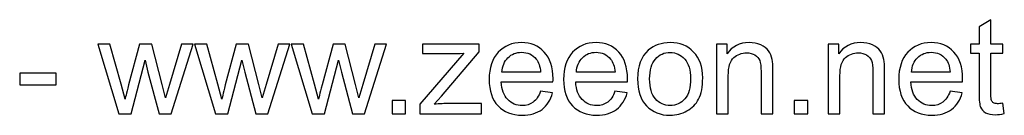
# Model space of a CAD drawing. Header units: centimetres. Extents: x -22.6 to 18, y -21.5 to 17.2.
# Tile 8 of 66: x 4.03 to 10.255, y -21.538 to -20.936. Entities that reach past the tile are written whole.
import ezdxf

# ---------------------------------------------------------------- set-up
doc = ezdxf.new("R2010")
doc.units = ezdxf.units.CM
doc.header["$MEASUREMENT"] = 0
doc.layers.add('Layer 1', color=7, linetype='Continuous')

msp = doc.modelspace()

# ---------------------------------------------------------------- linework, layer by layer
at = {"layer": 'Layer 1', "color": 250}
for points, knots in [([(10.24481, -21.46262), (10.24481, -21.46262), (10.25497, -21.52837), (10.25497, -21.52837), (10.25497, -21.52837), (10.23409, -21.53275), (10.21532, -21.53501), (10.19895, -21.53501), (10.19895, -21.53501), (10.172, -21.53501), (10.15112, -21.53077), (10.13616, -21.52217), (10.13616, -21.52217), (10.12134, -21.51356), (10.1109, -21.50241), (10.10483, -21.48844), (10.10483, -21.48844), (10.09876, -21.47447), (10.0958, -21.44512), (10.0958, -21.40039), (10.0958, -21.40039), (10.0958, -21.40039), (10.0958, -21.14723), (10.0958, -21.14723), (10.0958, -21.14723), (10.0958, -21.14723), (10.04077, -21.14723), (10.04077, -21.14723), (10.04077, -21.14723), (10.04077, -21.14723), (10.04077, -21.08966), (10.04077, -21.08966), (10.04077, -21.08966), (10.04077, -21.08966), (10.0958, -21.08966), (10.0958, -21.08966), (10.0958, -21.08966), (10.0958, -21.08966), (10.0958, -20.981), (10.0958, -20.981), (10.0958, -20.981), (10.0958, -20.981), (10.17031, -20.93627), (10.17031, -20.93627), (10.17031, -20.93627), (10.17031, -20.93627), (10.17031, -21.08966), (10.17031, -21.08966), (10.17031, -21.08966), (10.17031, -21.08966), (10.24481, -21.08966), (10.24481, -21.08966), (10.24481, -21.08966), (10.24481, -21.08966), (10.24481, -21.14723), (10.24481, -21.14723), (10.24481, -21.14723), (10.24481, -21.14723), (10.17031, -21.14723), (10.17031, -21.14723), (10.17031, -21.14723), (10.17031, -21.14723), (10.17031, -21.40462), (10.17031, -21.40462), (10.17031, -21.40462), (10.17031, -21.42593), (10.17158, -21.43962), (10.17426, -21.44568), (10.17426, -21.44568), (10.1768, -21.45175), (10.18103, -21.45655), (10.18696, -21.46022), (10.18696, -21.46022), (10.19289, -21.46375), (10.20135, -21.46558), (10.21236, -21.46558), (10.21236, -21.46558), (10.22054, -21.46558), (10.23141, -21.46459), (10.24481, -21.46262)], [0, 0, 0, 0, 0.047619, 0.047619, 0.047619, 0.047619, 0.0952381, 0.0952381, 0.0952381, 0.0952381, 0.1428571, 0.1428571, 0.1428571, 0.1428571, 0.1904762, 0.1904762, 0.1904762, 0.1904762, 0.2380952, 0.2380952, 0.2380952, 0.2380952, 0.2857143, 0.2857143, 0.2857143, 0.2857143, 0.3333333, 0.3333333, 0.3333333, 0.3333333, 0.3809524, 0.3809524, 0.3809524, 0.3809524, 0.4285714, 0.4285714, 0.4285714, 0.4285714, 0.4761905, 0.4761905, 0.4761905, 0.4761905, 0.5238095, 0.5238095, 0.5238095, 0.5238095, 0.5714286, 0.5714286, 0.5714286, 0.5714286, 0.6190476, 0.6190476, 0.6190476, 0.6190476, 0.6666667, 0.6666667, 0.6666667, 0.6666667, 0.7142857, 0.7142857, 0.7142857, 0.7142857, 0.7619048, 0.7619048, 0.7619048, 0.7619048, 0.8095238, 0.8095238, 0.8095238, 0.8095238, 0.8571429, 0.8571429, 0.8571429, 0.8571429, 0.9047619, 0.9047619, 0.9047619, 0.9047619, 1, 1, 1, 1]), ([(4.65537, -21.52908), (4.65537, -21.52908), (4.52259, -21.08966), (4.52259, -21.08966), (4.52259, -21.08966), (4.52259, -21.08966), (4.60048, -21.08966), (4.60048, -21.08966), (4.60048, -21.08966), (4.60048, -21.08966), (4.67061, -21.34324), (4.67061, -21.34324), (4.67061, -21.34324), (4.67061, -21.34324), (4.69545, -21.43764), (4.69545, -21.43764), (4.69545, -21.43764), (4.69644, -21.43298), (4.70406, -21.40279), (4.71817, -21.34705), (4.71817, -21.34705), (4.71817, -21.34705), (4.78774, -21.08966), (4.78774, -21.08966), (4.78774, -21.08966), (4.78774, -21.08966), (4.86408, -21.08966), (4.86408, -21.08966), (4.86408, -21.08966), (4.86408, -21.08966), (4.93026, -21.34479), (4.93026, -21.34479), (4.93026, -21.34479), (4.93026, -21.34479), (4.95185, -21.42847), (4.95185, -21.42847), (4.95185, -21.42847), (4.95185, -21.42847), (4.97711, -21.34366), (4.97711, -21.34366), (4.97711, -21.34366), (4.97711, -21.34366), (5.05303, -21.08966), (5.05303, -21.08966), (5.05303, -21.08966), (5.05303, -21.08966), (5.12542, -21.08966), (5.12542, -21.08966), (5.12542, -21.08966), (5.12542, -21.08966), (4.98755, -21.52908), (4.98755, -21.52908), (4.98755, -21.52908), (4.98755, -21.52908), (4.9105, -21.52908), (4.9105, -21.52908), (4.9105, -21.52908), (4.9105, -21.52908), (4.84079, -21.26619), (4.84079, -21.26619), (4.84079, -21.26619), (4.84079, -21.26619), (4.82315, -21.19098), (4.82315, -21.19098), (4.82315, -21.19098), (4.82315, -21.19098), (4.73425, -21.52908), (4.73425, -21.52908), (4.73425, -21.52908), (4.73425, -21.52908), (4.65537, -21.52908), (4.65537, -21.52908)], [0, 0, 0, 0, 0.0526316, 0.0526316, 0.0526316, 0.0526316, 0.1052632, 0.1052632, 0.1052632, 0.1052632, 0.1578947, 0.1578947, 0.1578947, 0.1578947, 0.2105263, 0.2105263, 0.2105263, 0.2105263, 0.2631579, 0.2631579, 0.2631579, 0.2631579, 0.3157895, 0.3157895, 0.3157895, 0.3157895, 0.3684211, 0.3684211, 0.3684211, 0.3684211, 0.4210526, 0.4210526, 0.4210526, 0.4210526, 0.4736842, 0.4736842, 0.4736842, 0.4736842, 0.5263158, 0.5263158, 0.5263158, 0.5263158, 0.5789474, 0.5789474, 0.5789474, 0.5789474, 0.6315789, 0.6315789, 0.6315789, 0.6315789, 0.6842105, 0.6842105, 0.6842105, 0.6842105, 0.7368421, 0.7368421, 0.7368421, 0.7368421, 0.7894737, 0.7894737, 0.7894737, 0.7894737, 0.8421053, 0.8421053, 0.8421053, 0.8421053, 0.8947368, 0.8947368, 0.8947368, 0.8947368, 1, 1, 1, 1]), ([(5.26681, -21.52908), (5.26681, -21.52908), (5.13403, -21.08966), (5.13403, -21.08966), (5.13403, -21.08966), (5.13403, -21.08966), (5.21192, -21.08966), (5.21192, -21.08966), (5.21192, -21.08966), (5.21192, -21.08966), (5.28205, -21.34324), (5.28205, -21.34324), (5.28205, -21.34324), (5.28205, -21.34324), (5.30689, -21.43764), (5.30689, -21.43764), (5.30689, -21.43764), (5.30788, -21.43298), (5.3155, -21.40279), (5.32961, -21.34705), (5.32961, -21.34705), (5.32961, -21.34705), (5.39918, -21.08966), (5.39918, -21.08966), (5.39918, -21.08966), (5.39918, -21.08966), (5.47552, -21.08966), (5.47552, -21.08966), (5.47552, -21.08966), (5.47552, -21.08966), (5.5417, -21.34479), (5.5417, -21.34479), (5.5417, -21.34479), (5.5417, -21.34479), (5.56329, -21.42847), (5.56329, -21.42847), (5.56329, -21.42847), (5.56329, -21.42847), (5.58855, -21.34366), (5.58855, -21.34366), (5.58855, -21.34366), (5.58855, -21.34366), (5.66447, -21.08966), (5.66447, -21.08966), (5.66447, -21.08966), (5.66447, -21.08966), (5.73686, -21.08966), (5.73686, -21.08966), (5.73686, -21.08966), (5.73686, -21.08966), (5.59899, -21.52908), (5.59899, -21.52908), (5.59899, -21.52908), (5.59899, -21.52908), (5.52194, -21.52908), (5.52194, -21.52908), (5.52194, -21.52908), (5.52194, -21.52908), (5.45223, -21.26619), (5.45223, -21.26619), (5.45223, -21.26619), (5.45223, -21.26619), (5.43459, -21.19098), (5.43459, -21.19098), (5.43459, -21.19098), (5.43459, -21.19098), (5.34569, -21.52908), (5.34569, -21.52908), (5.34569, -21.52908), (5.34569, -21.52908), (5.26681, -21.52908), (5.26681, -21.52908)], [0, 0, 0, 0, 0.0526316, 0.0526316, 0.0526316, 0.0526316, 0.1052632, 0.1052632, 0.1052632, 0.1052632, 0.1578947, 0.1578947, 0.1578947, 0.1578947, 0.2105263, 0.2105263, 0.2105263, 0.2105263, 0.2631579, 0.2631579, 0.2631579, 0.2631579, 0.3157895, 0.3157895, 0.3157895, 0.3157895, 0.3684211, 0.3684211, 0.3684211, 0.3684211, 0.4210526, 0.4210526, 0.4210526, 0.4210526, 0.4736842, 0.4736842, 0.4736842, 0.4736842, 0.5263158, 0.5263158, 0.5263158, 0.5263158, 0.5789474, 0.5789474, 0.5789474, 0.5789474, 0.6315789, 0.6315789, 0.6315789, 0.6315789, 0.6842105, 0.6842105, 0.6842105, 0.6842105, 0.7368421, 0.7368421, 0.7368421, 0.7368421, 0.7894737, 0.7894737, 0.7894737, 0.7894737, 0.8421053, 0.8421053, 0.8421053, 0.8421053, 0.8947368, 0.8947368, 0.8947368, 0.8947368, 1, 1, 1, 1]), ([(5.87825, -21.52908), (5.87825, -21.52908), (5.74547, -21.08966), (5.74547, -21.08966), (5.74547, -21.08966), (5.74547, -21.08966), (5.82336, -21.08966), (5.82336, -21.08966), (5.82336, -21.08966), (5.82336, -21.08966), (5.89349, -21.34324), (5.89349, -21.34324), (5.89349, -21.34324), (5.89349, -21.34324), (5.91833, -21.43764), (5.91833, -21.43764), (5.91833, -21.43764), (5.91932, -21.43298), (5.92694, -21.40279), (5.94105, -21.34705), (5.94105, -21.34705), (5.94105, -21.34705), (6.01062, -21.08966), (6.01062, -21.08966), (6.01062, -21.08966), (6.01062, -21.08966), (6.08696, -21.08966), (6.08696, -21.08966), (6.08696, -21.08966), (6.08696, -21.08966), (6.15314, -21.34479), (6.15314, -21.34479), (6.15314, -21.34479), (6.15314, -21.34479), (6.17473, -21.42847), (6.17473, -21.42847), (6.17473, -21.42847), (6.17473, -21.42847), (6.19999, -21.34366), (6.19999, -21.34366), (6.19999, -21.34366), (6.19999, -21.34366), (6.27591, -21.08966), (6.27591, -21.08966), (6.27591, -21.08966), (6.27591, -21.08966), (6.3483, -21.08966), (6.3483, -21.08966), (6.3483, -21.08966), (6.3483, -21.08966), (6.21043, -21.52908), (6.21043, -21.52908), (6.21043, -21.52908), (6.21043, -21.52908), (6.13338, -21.52908), (6.13338, -21.52908), (6.13338, -21.52908), (6.13338, -21.52908), (6.06367, -21.26619), (6.06367, -21.26619), (6.06367, -21.26619), (6.06367, -21.26619), (6.04603, -21.19098), (6.04603, -21.19098), (6.04603, -21.19098), (6.04603, -21.19098), (5.95713, -21.52908), (5.95713, -21.52908), (5.95713, -21.52908), (5.95713, -21.52908), (5.87825, -21.52908), (5.87825, -21.52908)], [0, 0, 0, 0, 0.0526316, 0.0526316, 0.0526316, 0.0526316, 0.1052632, 0.1052632, 0.1052632, 0.1052632, 0.1578947, 0.1578947, 0.1578947, 0.1578947, 0.2105263, 0.2105263, 0.2105263, 0.2105263, 0.2631579, 0.2631579, 0.2631579, 0.2631579, 0.3157895, 0.3157895, 0.3157895, 0.3157895, 0.3684211, 0.3684211, 0.3684211, 0.3684211, 0.4210526, 0.4210526, 0.4210526, 0.4210526, 0.4736842, 0.4736842, 0.4736842, 0.4736842, 0.5263158, 0.5263158, 0.5263158, 0.5263158, 0.5789474, 0.5789474, 0.5789474, 0.5789474, 0.6315789, 0.6315789, 0.6315789, 0.6315789, 0.6842105, 0.6842105, 0.6842105, 0.6842105, 0.7368421, 0.7368421, 0.7368421, 0.7368421, 0.7894737, 0.7894737, 0.7894737, 0.7894737, 0.8421053, 0.8421053, 0.8421053, 0.8421053, 0.8947368, 0.8947368, 0.8947368, 0.8947368, 1, 1, 1, 1]), ([(6.55982, -21.52908), (6.55982, -21.52908), (6.55982, -21.4684), (6.55982, -21.4684), (6.55982, -21.4684), (6.55982, -21.4684), (6.83809, -21.14723), (6.83809, -21.14723), (6.83809, -21.14723), (6.80648, -21.14893), (6.77868, -21.14977), (6.7547, -21.14977), (6.7547, -21.14977), (6.7547, -21.14977), (6.57675, -21.14977), (6.57675, -21.14977), (6.57675, -21.14977), (6.57675, -21.14977), (6.57675, -21.08966), (6.57675, -21.08966), (6.57675, -21.08966), (6.57675, -21.08966), (6.93489, -21.08966), (6.93489, -21.08966), (6.93489, -21.08966), (6.93489, -21.08966), (6.93489, -21.13862), (6.93489, -21.13862), (6.93489, -21.13862), (6.93489, -21.13862), (6.6967, -21.41718), (6.6967, -21.41718), (6.6967, -21.41718), (6.6967, -21.41718), (6.65112, -21.46897), (6.65112, -21.46897), (6.65112, -21.46897), (6.68456, -21.46614), (6.71589, -21.46473), (6.7451, -21.46473), (6.7451, -21.46473), (6.7451, -21.46473), (6.94844, -21.46473), (6.94844, -21.46473), (6.94844, -21.46473), (6.94844, -21.46473), (6.94844, -21.52908), (6.94844, -21.52908), (6.94844, -21.52908), (6.94844, -21.52908), (6.55982, -21.52908), (6.55982, -21.52908)], [0, 0, 0, 0, 0.0714286, 0.0714286, 0.0714286, 0.0714286, 0.1428571, 0.1428571, 0.1428571, 0.1428571, 0.2142857, 0.2142857, 0.2142857, 0.2142857, 0.2857143, 0.2857143, 0.2857143, 0.2857143, 0.3571429, 0.3571429, 0.3571429, 0.3571429, 0.4285714, 0.4285714, 0.4285714, 0.4285714, 0.5, 0.5, 0.5, 0.5, 0.5714286, 0.5714286, 0.5714286, 0.5714286, 0.6428571, 0.6428571, 0.6428571, 0.6428571, 0.7142857, 0.7142857, 0.7142857, 0.7142857, 0.7857143, 0.7857143, 0.7857143, 0.7857143, 0.8571429, 0.8571429, 0.8571429, 0.8571429, 1, 1, 1, 1]), ([(7.32225, -21.38684), (7.32225, -21.38684), (7.3993, -21.397), (7.3993, -21.397), (7.3993, -21.397), (7.3873, -21.44173), (7.36487, -21.47659), (7.33213, -21.50128), (7.33213, -21.50128), (7.29939, -21.52598), (7.25762, -21.53839), (7.20668, -21.53839), (7.20668, -21.53839), (7.14262, -21.53839), (7.09182, -21.51864), (7.05428, -21.47913), (7.05428, -21.47913), (7.01674, -21.43976), (6.99798, -21.3843), (6.99798, -21.31304), (6.99798, -21.31304), (6.99798, -21.23938), (7.01689, -21.18209), (7.05484, -21.14145), (7.05484, -21.14145), (7.0928, -21.10066), (7.14205, -21.08034), (7.20259, -21.08034), (7.20259, -21.08034), (7.26115, -21.08034), (7.30899, -21.10024), (7.3461, -21.14018), (7.3461, -21.14018), (7.38321, -21.18011), (7.40184, -21.23627), (7.40184, -21.30866), (7.40184, -21.30866), (7.40184, -21.31304), (7.4017, -21.31967), (7.40142, -21.32842), (7.40142, -21.32842), (7.40142, -21.32842), (7.07418, -21.32842), (7.07418, -21.32842), (7.07418, -21.32842), (7.077, -21.37654), (7.09055, -21.41351), (7.1151, -21.43905), (7.1151, -21.43905), (7.13951, -21.46459), (7.17013, -21.47743), (7.20668, -21.47743), (7.20668, -21.47743), (7.23392, -21.47743), (7.2572, -21.47024), (7.27639, -21.45584), (7.27639, -21.45584), (7.29572, -21.44145), (7.31096, -21.41845), (7.32225, -21.38684)], [0, 0, 0, 0, 0.0625, 0.0625, 0.0625, 0.0625, 0.125, 0.125, 0.125, 0.125, 0.1875, 0.1875, 0.1875, 0.1875, 0.25, 0.25, 0.25, 0.25, 0.3125, 0.3125, 0.3125, 0.3125, 0.375, 0.375, 0.375, 0.375, 0.4375, 0.4375, 0.4375, 0.4375, 0.5, 0.5, 0.5, 0.5, 0.5625, 0.5625, 0.5625, 0.5625, 0.625, 0.625, 0.625, 0.625, 0.6875, 0.6875, 0.6875, 0.6875, 0.75, 0.75, 0.75, 0.75, 0.8125, 0.8125, 0.8125, 0.8125, 0.875, 0.875, 0.875, 0.875, 1, 1, 1, 1]), ([(7.79314, -21.38684), (7.79314, -21.38684), (7.87019, -21.397), (7.87019, -21.397), (7.87019, -21.397), (7.85819, -21.44173), (7.83576, -21.47659), (7.80302, -21.50128), (7.80302, -21.50128), (7.77028, -21.52598), (7.72851, -21.53839), (7.67757, -21.53839), (7.67757, -21.53839), (7.61351, -21.53839), (7.56271, -21.51864), (7.52517, -21.47913), (7.52517, -21.47913), (7.48763, -21.43976), (7.46887, -21.3843), (7.46887, -21.31304), (7.46887, -21.31304), (7.46887, -21.23938), (7.48778, -21.18209), (7.52573, -21.14145), (7.52573, -21.14145), (7.56369, -21.10066), (7.61294, -21.08034), (7.67348, -21.08034), (7.67348, -21.08034), (7.73204, -21.08034), (7.77988, -21.10024), (7.81699, -21.14018), (7.81699, -21.14018), (7.8541, -21.18011), (7.87273, -21.23627), (7.87273, -21.30866), (7.87273, -21.30866), (7.87273, -21.31304), (7.87259, -21.31967), (7.87231, -21.32842), (7.87231, -21.32842), (7.87231, -21.32842), (7.54507, -21.32842), (7.54507, -21.32842), (7.54507, -21.32842), (7.54789, -21.37654), (7.56144, -21.41351), (7.58599, -21.43905), (7.58599, -21.43905), (7.6104, -21.46459), (7.64102, -21.47743), (7.67757, -21.47743), (7.67757, -21.47743), (7.70481, -21.47743), (7.72809, -21.47024), (7.74728, -21.45584), (7.74728, -21.45584), (7.76661, -21.44145), (7.78185, -21.41845), (7.79314, -21.38684)], [0, 0, 0, 0, 0.0625, 0.0625, 0.0625, 0.0625, 0.125, 0.125, 0.125, 0.125, 0.1875, 0.1875, 0.1875, 0.1875, 0.25, 0.25, 0.25, 0.25, 0.3125, 0.3125, 0.3125, 0.3125, 0.375, 0.375, 0.375, 0.375, 0.4375, 0.4375, 0.4375, 0.4375, 0.5, 0.5, 0.5, 0.5, 0.5625, 0.5625, 0.5625, 0.5625, 0.625, 0.625, 0.625, 0.625, 0.6875, 0.6875, 0.6875, 0.6875, 0.75, 0.75, 0.75, 0.75, 0.8125, 0.8125, 0.8125, 0.8125, 0.875, 0.875, 0.875, 0.875, 1, 1, 1, 1]), ([(7.93637, -21.30937), (7.93637, -21.22823), (7.95895, -21.16812), (8.00424, -21.12903), (8.00424, -21.12903), (8.04192, -21.09657), (8.08807, -21.08034), (8.14239, -21.08034), (8.14239, -21.08034), (8.20265, -21.08034), (8.25204, -21.1001), (8.29042, -21.13961), (8.29042, -21.13961), (8.32866, -21.17898), (8.34785, -21.23359), (8.34785, -21.30316), (8.34785, -21.30316), (8.34785, -21.3596), (8.33939, -21.40391), (8.32245, -21.43623), (8.32245, -21.43623), (8.30552, -21.46854), (8.28082, -21.49366), (8.24837, -21.51158), (8.24837, -21.51158), (8.21605, -21.5295), (8.18063, -21.53839), (8.14239, -21.53839), (8.14239, -21.53839), (8.08087, -21.53839), (8.0312, -21.51878), (7.99324, -21.47941), (7.99324, -21.47941), (7.95528, -21.44004), (7.93637, -21.38331), (7.93637, -21.30937)], [0, 0, 0, 0, 0.1, 0.1, 0.1, 0.1, 0.2, 0.2, 0.2, 0.2, 0.3, 0.3, 0.3, 0.3, 0.4, 0.4, 0.4, 0.4, 0.5, 0.5, 0.5, 0.5, 0.6, 0.6, 0.6, 0.6, 0.7, 0.7, 0.7, 0.7, 0.8, 0.8, 0.8, 0.8, 1, 1, 1, 1]), ([(8.4352, -21.52908), (8.4352, -21.52908), (8.4352, -21.08966), (8.4352, -21.08966), (8.4352, -21.08966), (8.4352, -21.08966), (8.50209, -21.08966), (8.50209, -21.08966), (8.50209, -21.08966), (8.50209, -21.08966), (8.50209, -21.15203), (8.50209, -21.15203), (8.50209, -21.15203), (8.53426, -21.10419), (8.58083, -21.08034), (8.64165, -21.08034), (8.64165, -21.08034), (8.66818, -21.08034), (8.69245, -21.08514), (8.7146, -21.0946), (8.7146, -21.0946), (8.73676, -21.10405), (8.75341, -21.11661), (8.76441, -21.13199), (8.76441, -21.13199), (8.77542, -21.14737), (8.78318, -21.16572), (8.78756, -21.18688), (8.78756, -21.18688), (8.79024, -21.20071), (8.79165, -21.22484), (8.79165, -21.25927), (8.79165, -21.25927), (8.79165, -21.25927), (8.79165, -21.52908), (8.79165, -21.52908), (8.79165, -21.52908), (8.79165, -21.52908), (8.71714, -21.52908), (8.71714, -21.52908), (8.71714, -21.52908), (8.71714, -21.52908), (8.71714, -21.2621), (8.71714, -21.2621), (8.71714, -21.2621), (8.71714, -21.23176), (8.71432, -21.20904), (8.70853, -21.19408), (8.70853, -21.19408), (8.70275, -21.17912), (8.69245, -21.16713), (8.67777, -21.1581), (8.67777, -21.1581), (8.6631, -21.14921), (8.64574, -21.14469), (8.62598, -21.14469), (8.62598, -21.14469), (8.59437, -21.14469), (8.56714, -21.15471), (8.54414, -21.17489), (8.54414, -21.17489), (8.52114, -21.19493), (8.50971, -21.23317), (8.50971, -21.28933), (8.50971, -21.28933), (8.50971, -21.28933), (8.50971, -21.52908), (8.50971, -21.52908), (8.50971, -21.52908), (8.50971, -21.52908), (8.4352, -21.52908), (8.4352, -21.52908)], [0, 0, 0, 0, 0.0526316, 0.0526316, 0.0526316, 0.0526316, 0.1052632, 0.1052632, 0.1052632, 0.1052632, 0.1578947, 0.1578947, 0.1578947, 0.1578947, 0.2105263, 0.2105263, 0.2105263, 0.2105263, 0.2631579, 0.2631579, 0.2631579, 0.2631579, 0.3157895, 0.3157895, 0.3157895, 0.3157895, 0.3684211, 0.3684211, 0.3684211, 0.3684211, 0.4210526, 0.4210526, 0.4210526, 0.4210526, 0.4736842, 0.4736842, 0.4736842, 0.4736842, 0.5263158, 0.5263158, 0.5263158, 0.5263158, 0.5789474, 0.5789474, 0.5789474, 0.5789474, 0.6315789, 0.6315789, 0.6315789, 0.6315789, 0.6842105, 0.6842105, 0.6842105, 0.6842105, 0.7368421, 0.7368421, 0.7368421, 0.7368421, 0.7894737, 0.7894737, 0.7894737, 0.7894737, 0.8421053, 0.8421053, 0.8421053, 0.8421053, 0.8947368, 0.8947368, 0.8947368, 0.8947368, 1, 1, 1, 1]), ([(9.14132, -21.52908), (9.14132, -21.52908), (9.14132, -21.08966), (9.14132, -21.08966), (9.14132, -21.08966), (9.14132, -21.08966), (9.20821, -21.08966), (9.20821, -21.08966), (9.20821, -21.08966), (9.20821, -21.08966), (9.20821, -21.15203), (9.20821, -21.15203), (9.20821, -21.15203), (9.24038, -21.10419), (9.28695, -21.08034), (9.34777, -21.08034), (9.34777, -21.08034), (9.3743, -21.08034), (9.39857, -21.08514), (9.42072, -21.0946), (9.42072, -21.0946), (9.44288, -21.10405), (9.45953, -21.11661), (9.47053, -21.13199), (9.47053, -21.13199), (9.48154, -21.14737), (9.4893, -21.16572), (9.49368, -21.18688), (9.49368, -21.18688), (9.49636, -21.20071), (9.49777, -21.22484), (9.49777, -21.25927), (9.49777, -21.25927), (9.49777, -21.25927), (9.49777, -21.52908), (9.49777, -21.52908), (9.49777, -21.52908), (9.49777, -21.52908), (9.42326, -21.52908), (9.42326, -21.52908), (9.42326, -21.52908), (9.42326, -21.52908), (9.42326, -21.2621), (9.42326, -21.2621), (9.42326, -21.2621), (9.42326, -21.23176), (9.42044, -21.20904), (9.41465, -21.19408), (9.41465, -21.19408), (9.40887, -21.17912), (9.39857, -21.16713), (9.38389, -21.1581), (9.38389, -21.1581), (9.36922, -21.14921), (9.35186, -21.14469), (9.3321, -21.14469), (9.3321, -21.14469), (9.30049, -21.14469), (9.27326, -21.15471), (9.25026, -21.17489), (9.25026, -21.17489), (9.22726, -21.19493), (9.21583, -21.23317), (9.21583, -21.28933), (9.21583, -21.28933), (9.21583, -21.28933), (9.21583, -21.52908), (9.21583, -21.52908), (9.21583, -21.52908), (9.21583, -21.52908), (9.14132, -21.52908), (9.14132, -21.52908)], [0, 0, 0, 0, 0.0526316, 0.0526316, 0.0526316, 0.0526316, 0.1052632, 0.1052632, 0.1052632, 0.1052632, 0.1578947, 0.1578947, 0.1578947, 0.1578947, 0.2105263, 0.2105263, 0.2105263, 0.2105263, 0.2631579, 0.2631579, 0.2631579, 0.2631579, 0.3157895, 0.3157895, 0.3157895, 0.3157895, 0.3684211, 0.3684211, 0.3684211, 0.3684211, 0.4210526, 0.4210526, 0.4210526, 0.4210526, 0.4736842, 0.4736842, 0.4736842, 0.4736842, 0.5263158, 0.5263158, 0.5263158, 0.5263158, 0.5789474, 0.5789474, 0.5789474, 0.5789474, 0.6315789, 0.6315789, 0.6315789, 0.6315789, 0.6842105, 0.6842105, 0.6842105, 0.6842105, 0.7368421, 0.7368421, 0.7368421, 0.7368421, 0.7894737, 0.7894737, 0.7894737, 0.7894737, 0.8421053, 0.8421053, 0.8421053, 0.8421053, 0.8947368, 0.8947368, 0.8947368, 0.8947368, 1, 1, 1, 1]), ([(9.91193, -21.38684), (9.91193, -21.38684), (9.98898, -21.397), (9.98898, -21.397), (9.98898, -21.397), (9.97698, -21.44173), (9.95455, -21.47659), (9.92181, -21.50128), (9.92181, -21.50128), (9.88907, -21.52598), (9.8473, -21.53839), (9.79636, -21.53839), (9.79636, -21.53839), (9.7323, -21.53839), (9.6815, -21.51864), (9.64396, -21.47913), (9.64396, -21.47913), (9.60642, -21.43976), (9.58766, -21.3843), (9.58766, -21.31304), (9.58766, -21.31304), (9.58766, -21.23938), (9.60657, -21.18209), (9.64452, -21.14145), (9.64452, -21.14145), (9.68248, -21.10066), (9.73173, -21.08034), (9.79227, -21.08034), (9.79227, -21.08034), (9.85083, -21.08034), (9.89867, -21.10024), (9.93578, -21.14018), (9.93578, -21.14018), (9.97289, -21.18011), (9.99152, -21.23627), (9.99152, -21.30866), (9.99152, -21.30866), (9.99152, -21.31304), (9.99138, -21.31967), (9.9911, -21.32842), (9.9911, -21.32842), (9.9911, -21.32842), (9.66386, -21.32842), (9.66386, -21.32842), (9.66386, -21.32842), (9.66668, -21.37654), (9.68023, -21.41351), (9.70478, -21.43905), (9.70478, -21.43905), (9.72919, -21.46459), (9.75981, -21.47743), (9.79636, -21.47743), (9.79636, -21.47743), (9.8236, -21.47743), (9.84688, -21.47024), (9.86607, -21.45584), (9.86607, -21.45584), (9.8854, -21.44145), (9.90064, -21.41845), (9.91193, -21.38684)], [0, 0, 0, 0, 0.0625, 0.0625, 0.0625, 0.0625, 0.125, 0.125, 0.125, 0.125, 0.1875, 0.1875, 0.1875, 0.1875, 0.25, 0.25, 0.25, 0.25, 0.3125, 0.3125, 0.3125, 0.3125, 0.375, 0.375, 0.375, 0.375, 0.4375, 0.4375, 0.4375, 0.4375, 0.5, 0.5, 0.5, 0.5, 0.5625, 0.5625, 0.5625, 0.5625, 0.625, 0.625, 0.625, 0.625, 0.6875, 0.6875, 0.6875, 0.6875, 0.75, 0.75, 0.75, 0.75, 0.8125, 0.8125, 0.8125, 0.8125, 0.875, 0.875, 0.875, 0.875, 1, 1, 1, 1]), ([(7.07841, -21.26746), (7.07841, -21.26746), (7.3231, -21.26746), (7.3231, -21.26746), (7.3231, -21.26746), (7.31985, -21.23049), (7.3104, -21.20283), (7.29502, -21.18434), (7.29502, -21.18434), (7.27145, -21.1557), (7.24069, -21.14131), (7.20301, -21.14131), (7.20301, -21.14131), (7.16886, -21.14131), (7.14022, -21.15274), (7.11693, -21.1756), (7.11693, -21.1756), (7.09379, -21.19846), (7.08095, -21.22908), (7.07841, -21.26746)], [0, 0, 0, 0, 0.1666667, 0.1666667, 0.1666667, 0.1666667, 0.3333333, 0.3333333, 0.3333333, 0.3333333, 0.5, 0.5, 0.5, 0.5, 0.6666667, 0.6666667, 0.6666667, 0.6666667, 1, 1, 1, 1]), ([(7.5493, -21.26746), (7.5493, -21.26746), (7.79399, -21.26746), (7.79399, -21.26746), (7.79399, -21.26746), (7.79074, -21.23049), (7.78129, -21.20283), (7.76591, -21.18434), (7.76591, -21.18434), (7.74234, -21.1557), (7.71158, -21.14131), (7.6739, -21.14131), (7.6739, -21.14131), (7.63975, -21.14131), (7.61111, -21.15274), (7.58782, -21.1756), (7.58782, -21.1756), (7.56468, -21.19846), (7.55184, -21.22908), (7.5493, -21.26746)], [0, 0, 0, 0, 0.1666667, 0.1666667, 0.1666667, 0.1666667, 0.3333333, 0.3333333, 0.3333333, 0.3333333, 0.5, 0.5, 0.5, 0.5, 0.6666667, 0.6666667, 0.6666667, 0.6666667, 1, 1, 1, 1]), ([(8.01257, -21.30951), (8.01257, -21.36567), (8.02485, -21.40772), (8.0494, -21.43552), (8.0494, -21.43552), (8.0741, -21.46346), (8.105, -21.47743), (8.14239, -21.47743), (8.14239, -21.47743), (8.17936, -21.47743), (8.21013, -21.46346), (8.23482, -21.43538), (8.23482, -21.43538), (8.25937, -21.4073), (8.27165, -21.36454), (8.27165, -21.30711), (8.27165, -21.30711), (8.27165, -21.25292), (8.25923, -21.21186), (8.23454, -21.18406), (8.23454, -21.18406), (8.20984, -21.15612), (8.17908, -21.14215), (8.14239, -21.14215), (8.14239, -21.14215), (8.105, -21.14215), (8.0741, -21.15598), (8.0494, -21.18378), (8.0494, -21.18378), (8.02485, -21.21158), (8.01257, -21.25349), (8.01257, -21.30951)], [0, 0, 0, 0, 0.1111111, 0.1111111, 0.1111111, 0.1111111, 0.2222222, 0.2222222, 0.2222222, 0.2222222, 0.3333333, 0.3333333, 0.3333333, 0.3333333, 0.4444444, 0.4444444, 0.4444444, 0.4444444, 0.5555556, 0.5555556, 0.5555556, 0.5555556, 0.6666667, 0.6666667, 0.6666667, 0.6666667, 0.7777778, 0.7777778, 0.7777778, 0.7777778, 1, 1, 1, 1]), ([(9.66809, -21.26746), (9.66809, -21.26746), (9.91278, -21.26746), (9.91278, -21.26746), (9.91278, -21.26746), (9.90953, -21.23049), (9.90008, -21.20283), (9.8847, -21.18434), (9.8847, -21.18434), (9.86113, -21.1557), (9.83037, -21.14131), (9.79269, -21.14131), (9.79269, -21.14131), (9.75854, -21.14131), (9.7299, -21.15274), (9.70661, -21.1756), (9.70661, -21.1756), (9.68347, -21.19846), (9.67063, -21.22908), (9.66809, -21.26746)], [0, 0, 0, 0, 0.1666667, 0.1666667, 0.1666667, 0.1666667, 0.3333333, 0.3333333, 0.3333333, 0.3333333, 0.5, 0.5, 0.5, 0.5, 0.6666667, 0.6666667, 0.6666667, 0.6666667, 1, 1, 1, 1]), ([(4.02955, -21.34705), (4.02955, -21.34705), (4.02955, -21.27254), (4.02955, -21.27254), (4.02955, -21.27254), (4.02955, -21.27254), (4.25984, -21.27254), (4.25984, -21.27254), (4.25984, -21.27254), (4.25984, -21.27254), (4.25984, -21.34705), (4.25984, -21.34705), (4.25984, -21.34705), (4.25984, -21.34705), (4.02955, -21.34705), (4.02955, -21.34705)], [0, 0, 0, 0, 0.2, 0.2, 0.2, 0.2, 0.4, 0.4, 0.4, 0.4, 0.6, 0.6, 0.6, 0.6, 1, 1, 1, 1]), ([(6.38513, -21.52908), (6.38513, -21.52908), (6.38513, -21.44441), (6.38513, -21.44441), (6.38513, -21.44441), (6.38513, -21.44441), (6.46979, -21.44441), (6.46979, -21.44441), (6.46979, -21.44441), (6.46979, -21.44441), (6.46979, -21.52908), (6.46979, -21.52908), (6.46979, -21.52908), (6.46979, -21.52908), (6.38513, -21.52908), (6.38513, -21.52908)], [0, 0, 0, 0, 0.2, 0.2, 0.2, 0.2, 0.4, 0.4, 0.4, 0.4, 0.6, 0.6, 0.6, 0.6, 1, 1, 1, 1]), ([(8.92726, -21.52908), (8.92726, -21.52908), (8.92726, -21.44441), (8.92726, -21.44441), (8.92726, -21.44441), (8.92726, -21.44441), (9.01192, -21.44441), (9.01192, -21.44441), (9.01192, -21.44441), (9.01192, -21.44441), (9.01192, -21.52908), (9.01192, -21.52908), (9.01192, -21.52908), (9.01192, -21.52908), (8.92726, -21.52908), (8.92726, -21.52908)], [0, 0, 0, 0, 0.2, 0.2, 0.2, 0.2, 0.4, 0.4, 0.4, 0.4, 0.6, 0.6, 0.6, 0.6, 1, 1, 1, 1])]:
    msp.add_open_spline(points, degree=3, knots=knots, dxfattribs=at)

doc.saveas('drawing.dxf')
